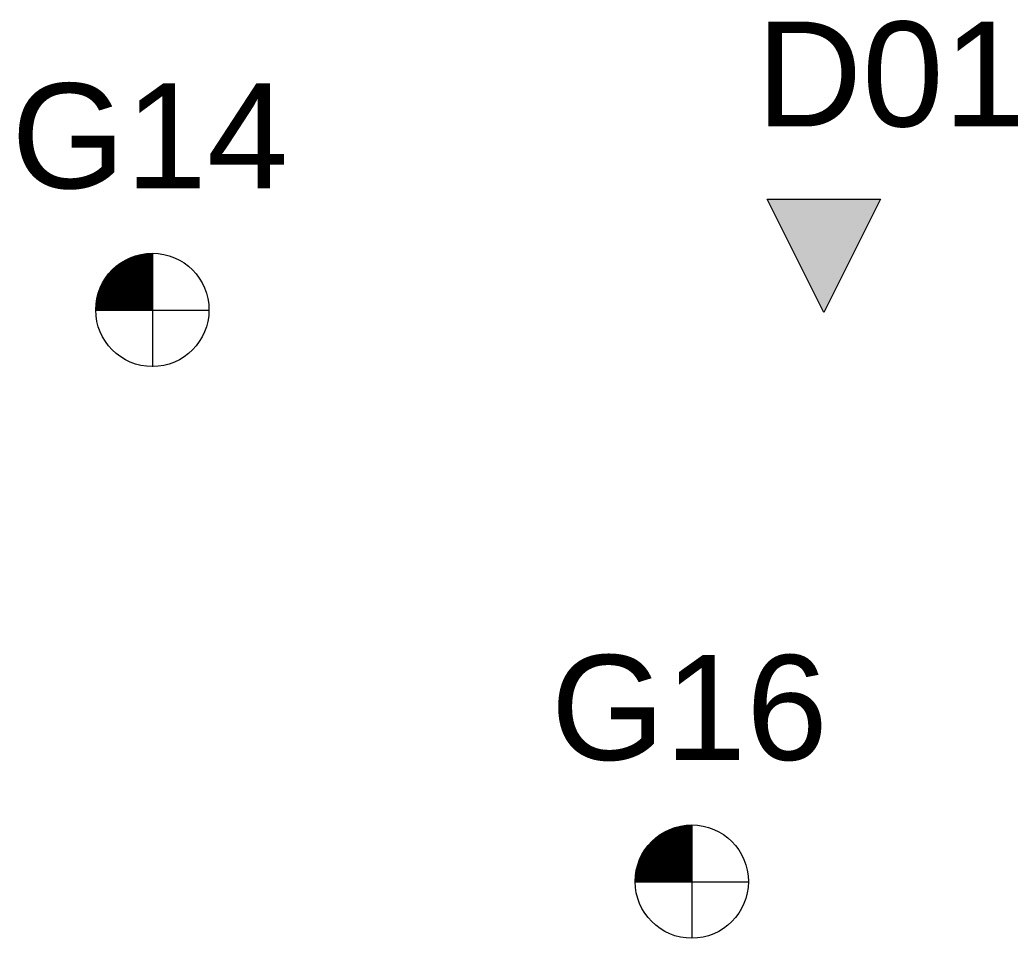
# Model space of a CAD drawing. Extents: x 158343 to 162498, y 431347 to 434500.
# Tile 9 of 248: x 160225 to 160249, y 432580 to 432602. Entities that reach past the tile are written whole.
import ezdxf

# ---------------------------------------------------------------- set-up
doc = ezdxf.new("R2010")
doc.units = 0
doc.header["$LTSCALE"] = 10
doc.header["$MEASUREMENT"] = 0
doc.layers.add('BORING-MWH-NEW', color=7, linetype='CONTINUOUS')
doc.layers.add('WB-STEEKMONSTER', color=7, linetype='CONTINUOUS')
doc.styles.add('STANDAARD', font='arial.ttf')

# ---------------------------------------------------------------- blocks, each defined once
blk = doc.blocks.new('BO-1M')
at = {"layer": 'BORING-MWH-NEW'}
for p, q in [((-0.648, -0.005), (-0.648, 1.176)), ((-0.637, 1.182), (0.004, 1.182)), ((-0.636, -0.005), (-0.636, 1.182)), ((-0.624, -0.005), (-0.624, 1.189)), ((-0.614, 1.194), (0.004, 1.194)), ((-0.611, -0.005), (-0.611, 1.195)), ((-0.599, -0.005), (-0.599, 1.202)), ((-0.59, 1.206), (0.004, 1.206)), ((-0.587, -0.005), (-0.587, 1.208)), ((-0.575, -0.005), (-0.575, 1.214)), ((-0.565, 1.218), (0.004, 1.218)), ((-0.563, -0.005), (-0.563, 1.22)), ((-0.55, -0.005), (-0.55, 1.225)), ((-0.539, 1.231), (0.004, 1.231)), ((-0.538, -0.005), (-0.538, 1.231)), ((-0.526, -0.005), (-0.526, 1.236)), ((-0.514, -0.005), (-0.514, 1.241)), ((-0.511, 1.243), (0.004, 1.243)), ((-0.502, -0.005), (-0.502, 1.247)), ((-0.489, -0.005), (-0.489, 1.251)), ((-0.48, 1.255), (0.004, 1.255)), ((-0.477, -0.005), (-0.477, 1.256)), ((-0.465, -0.005), (-0.465, 1.261)), ((-0.453, -0.005), (-0.453, 1.266)), ((-0.448, 1.267), (0.004, 1.267)), ((-0.441, -0.005), (-0.441, 1.27)), ((-0.428, -0.005), (-0.428, 1.274)), ((-0.416, -0.005), (-0.416, 1.278)), ((-0.413, 1.279), (0.004, 1.279)), ((-0.404, -0.005), (-0.404, 1.282)), ((-0.392, -0.005), (-0.392, 1.286)), ((-0.38, -0.005), (-0.38, 1.29)), ((-0.374, 1.292), (0.004, 1.292)), ((-0.368, -0.005), (-0.368, 1.294)), ((-0.355, -0.005), (-0.355, 1.297)), ((-0.343, -0.005), (-0.343, 1.3)), ((-0.331, 1.304), (0.004, 1.304)), ((-0.331, -0.005), (-0.331, 1.304)), ((-0.319, -0.005), (-0.319, 1.307)), ((-0.307, -0.005), (-0.307, 1.31)), ((-0.294, -0.005), (-0.294, 1.313)), ((-0.282, -0.005), (-0.282, 1.316)), ((-0.28, 1.316), (0.004, 1.316)), ((-0.27, -0.005), (-0.27, 1.318)), ((-0.258, -0.005), (-0.258, 1.321)), ((-0.246, -0.005), (-0.246, 1.323)), ((-0.233, -0.005), (-0.233, 1.325)), ((-0.221, -0.005), (-0.221, 1.328)), ((-0.218, 1.328), (0.004, 1.328)), ((-0.209, -0.005), (-0.209, 1.33)), ((-0.197, -0.005), (-0.197, 1.332)), ((-0.185, -0.005), (-0.185, 1.333)), ((-0.172, -0.005), (-0.172, 1.335)), ((-0.16, -0.005), (-0.16, 1.337)), ((-0.148, -0.005), (-0.148, 1.338)), ((-0.136, -0.005), (-0.136, 1.34)), ((-0.129, 1.34), (0.004, 1.34)), ((-0.124, -0.005), (-0.124, 1.341)), ((-0.111, -0.005), (-0.111, 1.342)), ((-0.099, -0.005), (-0.099, 1.343)), ((-0.087, -0.005), (-0.087, 1.344)), ((-0.075, -0.005), (-0.075, 1.345)), ((-0.063, -0.005), (-0.063, 1.346)), ((-0.05, -0.005), (-0.05, 1.346)), ((-0.038, -0.005), (-0.038, 1.347)), ((-0.026, -0.005), (-0.026, 1.347)), ((-0.014, -0.005), (-0.014, 1.347)), ((-0.002, -0.005), (-0.002, 1.347)), ((0.004, 1.347), (0.004, -1.336)), ((0.004, 1.342), (0.004, -1.352)), ((-0.953, -0.005), (-0.953, 0.941)), ((-0.944, 0.95), (0.004, 0.95)), ((-0.941, -0.005), (-0.941, 0.954)), ((-0.932, 0.962), (0.004, 0.962)), ((-0.929, -0.005), (-0.929, 0.966)), ((-0.919, 0.975), (0.004, 0.975)), ((-0.916, -0.005), (-0.916, 0.977)), ((-0.906, 0.987), (0.004, 0.987)), ((-0.904, -0.005), (-0.904, 0.989)), ((-0.893, 0.999), (0.004, 0.999)), ((-0.892, -0.005), (-0.892, 1)), ((-0.88, 1.011), (0.004, 1.011)), ((-0.88, -0.005), (-0.88, 1.011)), ((-0.868, -0.005), (-0.868, 1.022)), ((-0.866, 1.023), (0.004, 1.023)), ((-0.855, -0.005), (-0.855, 1.032)), ((-0.851, 1.036), (0.004, 1.036)), ((-0.843, -0.005), (-0.843, 1.042)), ((-0.836, 1.048), (0.004, 1.048)), ((-0.831, -0.005), (-0.831, 1.052)), ((-0.821, 1.06), (0.004, 1.06)), ((-0.819, -0.005), (-0.819, 1.062)), ((-0.807, -0.005), (-0.807, 1.071)), ((-0.805, 1.072), (0.004, 1.072)), ((-0.794, -0.005), (-0.794, 1.08)), ((-0.789, 1.084), (0.004, 1.084)), ((-0.782, -0.005), (-0.782, 1.089)), ((-0.772, 1.096), (0.004, 1.096)), ((-0.77, -0.005), (-0.77, 1.098)), ((-0.758, -0.005), (-0.758, 1.107)), ((-0.755, 1.109), (0.004, 1.109)), ((-0.746, -0.005), (-0.746, 1.115)), ((-0.737, 1.121), (0.004, 1.121)), ((-0.733, -0.005), (-0.733, 1.123)), ((-0.721, -0.005), (-0.721, 1.131)), ((-0.719, 1.133), (0.004, 1.133)), ((-0.709, -0.005), (-0.709, 1.139)), ((-0.699, 1.145), (0.004, 1.145)), ((-0.697, -0.005), (-0.697, 1.147)), ((-0.685, -0.005), (-0.685, 1.154)), ((-0.679, 1.157), (0.004, 1.157)), ((-0.672, -0.005), (-0.672, 1.162)), ((-0.66, -0.005), (-0.66, 1.169)), ((-0.659, 1.17), (0.004, 1.17)), ((-1.136, -0.005), (-1.136, 0.706)), ((-1.135, 0.706), (0.004, 0.706)), ((-1.128, 0.718), (0.004, 0.718)), ((-1.124, -0.005), (-1.124, 0.725)), ((-1.12, 0.731), (0.004, 0.731)), ((-1.112, 0.743), (0.004, 0.743)), ((-1.111, -0.005), (-1.111, 0.744)), ((-1.104, 0.755), (0.004, 0.755)), ((-1.099, -0.005), (-1.099, 0.762)), ((-1.096, 0.767), (0.004, 0.767)), ((-1.087, -0.005), (-1.087, 0.78)), ((-1.087, 0.779), (0.004, 0.779)), ((-1.079, 0.792), (0.004, 0.792)), ((-1.075, -0.005), (-1.075, 0.797)), ((-1.07, 0.804), (0.004, 0.804)), ((-1.063, -0.005), (-1.063, 0.813)), ((-1.061, 0.816), (0.004, 0.816)), ((-1.051, 0.828), (0.004, 0.828)), ((-1.05, -0.005), (-1.05, 0.829)), ((-1.042, 0.84), (0.004, 0.84)), ((-1.038, -0.005), (-1.038, 0.845)), ((-1.032, 0.853), (0.004, 0.853)), ((-1.026, -0.005), (-1.026, 0.86)), ((-1.022, 0.865), (0.004, 0.865)), ((-1.014, -0.005), (-1.014, 0.874)), ((-1.011, 0.877), (0.004, 0.877)), ((-1.002, -0.005), (-1.002, 0.888)), ((-1.001, 0.889), (0.004, 0.889)), ((-0.99, 0.901), (0.004, 0.901)), ((-0.989, -0.005), (-0.989, 0.902)), ((-0.979, 0.914), (0.004, 0.914)), ((-0.977, -0.005), (-0.977, 0.915)), ((-0.968, 0.926), (0.004, 0.926)), ((-0.965, -0.005), (-0.965, 0.929)), ((-0.956, 0.938), (0.004, 0.938)), ((-1.248, 0.475), (0.004, 0.475)), ((-1.246, -0.005), (-1.246, 0.481)), ((-1.244, 0.487), (0.004, 0.487)), ((-1.239, 0.499), (0.004, 0.499)), ((-1.234, 0.511), (0.004, 0.511)), ((-1.233, -0.005), (-1.233, 0.512)), ((-1.229, 0.523), (0.004, 0.523)), ((-1.224, 0.535), (0.004, 0.535)), ((-1.221, -0.005), (-1.221, 0.541)), ((-1.218, 0.548), (0.004, 0.548)), ((-1.213, 0.56), (0.004, 0.56)), ((-1.209, -0.005), (-1.209, 0.569)), ((-1.207, 0.572), (0.004, 0.572)), ((-1.202, 0.584), (0.004, 0.584)), ((-1.197, -0.005), (-1.197, 0.594)), ((-1.196, 0.596), (0.004, 0.596)), ((-1.19, 0.609), (0.004, 0.609)), ((-1.185, -0.005), (-1.185, 0.619)), ((-1.183, 0.621), (0.004, 0.621)), ((-1.177, 0.633), (0.004, 0.633)), ((-1.172, -0.005), (-1.172, 0.642)), ((-1.171, 0.645), (0.004, 0.645)), ((-1.164, 0.657), (0.004, 0.657)), ((-1.16, -0.005), (-1.16, 0.664)), ((-1.157, 0.67), (0.004, 0.67)), ((-1.15, 0.682), (0.004, 0.682)), ((-1.148, -0.005), (-1.148, 0.685)), ((-1.143, 0.694), (0.004, 0.694)), ((-1.312, 0.243), (0.004, 0.243)), ((-1.309, 0.255), (0.004, 0.255)), ((-1.307, -0.005), (-1.307, 0.269)), ((-1.307, 0.267), (0.004, 0.267)), ((-1.305, 0.279), (0.004, 0.279)), ((-1.302, 0.292), (0.004, 0.292)), ((-1.299, 0.304), (0.004, 0.304)), ((-1.296, 0.316), (0.004, 0.316)), ((-1.294, -0.005), (-1.294, 0.324)), ((-1.293, 0.328), (0.004, 0.328)), ((-1.29, 0.34), (0.004, 0.34)), ((-1.287, 0.353), (0.004, 0.353)), ((-1.284, 0.365), (0.004, 0.365)), ((-1.282, -0.005), (-1.282, 0.371)), ((-1.28, 0.377), (0.004, 0.377)), ((-1.277, 0.389), (0.004, 0.389)), ((-1.273, 0.401), (0.004, 0.401)), ((-1.27, -0.005), (-1.27, 0.411)), ((-1.269, 0.414), (0.004, 0.414)), ((-1.265, 0.426), (0.004, 0.426)), ((-1.261, 0.438), (0.004, 0.438)), ((-1.258, -0.005), (-1.258, 0.448)), ((-1.257, 0.45), (0.004, 0.45)), ((-1.253, 0.462), (0.004, 0.462)), ((-1.333, 0.023), (0.004, 0.023)), ((-1.333, 0.011), (0.004, 0.011)), ((-1.332, 0.06), (0.004, 0.06)), ((-1.332, 0.048), (0.004, 0.048)), ((-1.332, 0.035), (0.004, 0.035)), ((-1.331, -0.005), (-1.331, 0.074)), ((-1.331, 0.072), (0.004, 0.072)), ((-1.33, 0.096), (0.004, 0.096)), ((-1.33, 0.084), (0.004, 0.084)), ((-1.329, 0.109), (0.004, 0.109)), ((-1.328, 0.121), (0.004, 0.121)), ((-1.327, 0.133), (0.004, 0.133)), ((-1.325, 0.145), (0.004, 0.145)), ((-1.324, 0.157), (0.004, 0.157)), ((-1.323, 0.17), (0.004, 0.17)), ((-1.321, 0.182), (0.004, 0.182)), ((-1.319, -0.005), (-1.319, 0.199)), ((-1.319, 0.194), (0.004, 0.194)), ((-1.318, 0.206), (0.004, 0.206)), ((-1.316, 0.218), (0.004, 0.218)), ((-1.314, 0.231), (0.004, 0.231)), ((-1.334, -0.005), (1.341, -0.005)), ((-1.333, -0.001), (0.004, -0.001)), ((0.004, -0.001), (0.004, -1.328))]:
    blk.add_line(p, q, dxfattribs=at)
blk.add_circle((0, 0), 1.35, dxfattribs=at)
at = {"layer": 'BORING-MWH-NEW', "style": 'STANDAARD'}
blk.add_attdef('BNO', (-3.36, 2.898), '', height=2.5, dxfattribs=at)
blk = doc.blocks.new('STEEK')
at = {"layer": 'WB-STEEKMONSTER'}
blk.add_lwpolyline([(-2.7, 5.4), (2.7, 5.4), (0, 0)], close=True, dxfattribs=at)
blk.add_solid([(0, 0), (2.7, 5.4), (-2.7, 5.4)], dxfattribs=at)
at = {"layer": 'WB-STEEKMONSTER', "style": 'STANDAARD'}
blk.add_attdef('BNO', (-3.222, 8.868), '', height=5, dxfattribs=at)

msp = doc.modelspace()

# ---------------------------------------------------------------- block references
at = {"layer": 'BORING-MWH-NEW'}
for p, values in [((160228.291, 432595.193), {'BNO': 'G14'}), ((160241.149, 432581.572), {'BNO': 'G16'})]:
    msp.add_blockref('BO-1M', p, dxfattribs=at).add_auto_attribs(values)
at = {"layer": 'WB-STEEKMONSTER', "xscale": 0.5, "yscale": 0.5, "zscale": 0.5}
msp.add_blockref('STEEK', (160244.298, 432595.13), dxfattribs=at).add_auto_attribs({'BNO': 'D01'})

doc.saveas('drawing.dxf')
